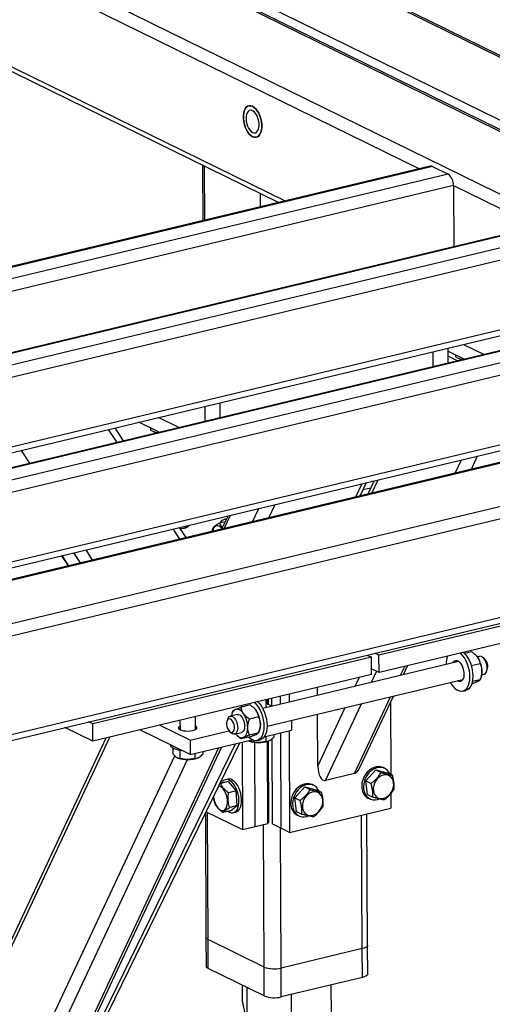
# Model space of a CAD drawing. Header units: millimetres. Extents: x 5 to 589, y 5 to 415.
# Tile 65 of 106: x 454 to 463, y 289 to 308. Entities that reach past the tile are written whole.
import ezdxf

# ---------------------------------------------------------------- set-up
doc = ezdxf.new("R2010")
doc.units = ezdxf.units.MM
doc.layers.add('TRAIT-FORT', color=4, linetype='Continuous', lineweight=25)

msp = doc.modelspace()

# ---------------------------------------------------------------- linework, layer by layer
at = {"layer": 'TRAIT-FORT', "color": 4, "linetype": 'Continuous', "lineweight": 25}
for p, q in [((444.56129, 315.89437), (473.23468, 301.82098)), ((473.25549, 301.84097), (444.60263, 315.90428)), ((442.68027, 315.44344), (472.4574, 300.82832)), ((472.58621, 300.79529), (442.7216, 315.45335)), ((442.96242, 315.51108), (472.73955, 300.89596)), ((441.0814, 315.06015), (469.75479, 300.98676)), ((453.20439, 308.84615), (461.41969, 304.81394)), ((452.5002, 307.28187), (458.80532, 304.18721)), ((452.62052, 307.31072), (458.92565, 304.21606)), ((461.62103, 304.86221), (441.16492, 299.95836)), ((461.66028, 304.85662), (441.20416, 299.95277)), ((457.3905, 304.88163), (457.39511, 303.84915)), ((457.43534, 303.85879), (457.43086, 304.86182)), ((461.66028, 304.85662), (461.95244, 304.71322)), ((461.95244, 304.71322), (441.49633, 299.80937)), ((462.05055, 304.5043), (441.71476, 299.6293)), ((462.05055, 304.5043), (462.05564, 303.36559)), ((462.05055, 304.5043), (463.61094, 303.73844)), ((458.47077, 304.10701), (458.46967, 304.35195)), ((458.7883, 304.18313), (458.78824, 304.1956)), ((463.81229, 303.78671), (443.35617, 298.88285)), ((463.85153, 303.78112), (443.39541, 298.87727)), ((464.1437, 303.63772), (443.68758, 298.73387)), ((464.2418, 303.4288), (443.90601, 298.55379)), ((466.73395, 302.3527), (446.27784, 297.44885)), ((466.7732, 302.34712), (446.31708, 297.44326)), ((464.24756, 302.13985), (445.67227, 297.68688)), ((467.06537, 302.20372), (446.60925, 297.29986)), ((445.81619, 297.61625), (464.19014, 302.02095)), ((467.16347, 301.9948), (446.82768, 297.11979)), ((462.23964, 301.55337), (462.62027, 301.36655)), ((461.66727, 301.41615), (461.66851, 301.13839)), ((461.95392, 301.20681), (461.95268, 301.48457)), ((461.95294, 301.42614), (462.2535, 301.27862)), ((462.1265, 301.24818), (461.95335, 301.33316)), ((462.09034, 301.35871), (462.09051, 301.32063)), ((462.14032, 301.2968), (462.16026, 301.2885)), ((469.75479, 300.98676), (449.01652, 296.01527)), ((469.65861, 300.9787), (449.03421, 296.03451)), ((472.4574, 300.82832), (448.52139, 295.09025)), ((472.69658, 300.65322), (448.47842, 294.84751)), ((467.16923, 300.70585), (448.59394, 296.25288)), ((448.73786, 296.18224), (467.11181, 300.58694)), ((457.72162, 300.19222), (457.72038, 300.46998)), ((457.43497, 300.40156), (457.43621, 300.1238)), ((456.58692, 299.9202), (456.20629, 300.10702)), ((456.95369, 300.00812), (456.57306, 300.19494)), ((455.80348, 299.73239), (455.64747, 299.97305)), ((455.92283, 299.761), (455.76682, 300.00166)), ((456.42376, 300.00028), (456.42393, 299.96221)), ((456.47374, 299.93838), (456.49368, 299.93008)), ((454.18703, 299.34488), (454.03101, 299.58555)), ((462.08167, 299.16232), (462.19719, 299.40878)), ((462.38271, 299.23448), (462.49822, 299.48095)), ((460.23676, 298.72005), (460.35756, 298.96778)), ((460.31606, 298.73906), (460.43686, 298.98679)), ((460.57868, 299.02079), (460.46317, 298.77432)), ((460.53854, 299.00884), (460.53074, 299.00929)), ((460.53538, 298.79163), (460.65089, 299.0381)), ((460.56662, 298.99505), (460.53854, 299.00884)), ((472.70474, 298.82721), (448.48658, 293.0215)), ((460.51484, 298.88458), (460.3701, 298.84988)), ((448.51329, 292.92277), (472.56317, 298.68814)), ((458.62031, 298.33254), (458.74111, 298.58027)), ((458.31642, 298.25969), (458.43721, 298.50742)), ((457.81058, 298.25945), (457.70655, 298.23451)), ((457.86456, 298.37014), (457.74376, 298.12241)), ((457.79251, 298.1341), (457.9133, 298.38183)), ((457.83653, 298.31266), (457.7951, 298.30273)), ((456.96777, 297.93638), (456.84502, 298.12573)), ((457.08712, 297.965), (456.96437, 298.15435)), ((457.03267, 298.13761), (457.07969, 298.14888)), ((455.12662, 297.49502), (455.00388, 297.68436)), ((455.35131, 297.54888), (455.22857, 297.73823)), ((454.77397, 297.62925), (454.89672, 297.4399)), ((454.90632, 297.4422), (454.78357, 297.63155)), ((465.83973, 297.0202), (460.66692, 295.78015)), ((465.84117, 296.69797), (460.66836, 295.45791)), ((462.38989, 295.84304), (462.25743, 295.81128)), ((460.52584, 295.74633), (455.35303, 294.50627)), ((462.14526, 295.66579), (458.50885, 294.79406)), ((460.44898, 295.78405), (460.52584, 295.74633)), ((460.52728, 295.42409), (460.52584, 295.74633)), ((460.66692, 295.78015), (460.59005, 295.81787)), ((460.66836, 295.45791), (460.66692, 295.78015)), ((462.46513, 295.78305), (462.45865, 295.78913)), ((462.53863, 295.7601), (462.49482, 295.74959)), ((462.63251, 295.70904), (462.60346, 295.73632)), ((460.66836, 295.45791), (460.52682, 295.52738)), ((460.52854, 295.27823), (460.62315, 295.4801)), ((461.06933, 295.40787), (461.14651, 295.57254)), ((461.12265, 295.42065), (461.19983, 295.58532)), ((462.54475, 295.62007), (462.38181, 295.58101)), ((462.66556, 295.47727), (462.67908, 295.51476)), ((460.52728, 295.42409), (455.35447, 294.18404)), ((458.58878, 294.46065), (462.22518, 295.33238)), ((460.2275, 295.20606), (460.30467, 295.37073)), ((462.12184, 295.3045), (462.11844, 295.3068)), ((462.18063, 295.31859), (462.17722, 295.32089)), ((462.20595, 295.30684), (462.18063, 295.31859)), ((462.54606, 295.3255), (462.40047, 295.2906)), ((462.55282, 295.34343), (462.56345, 295.3729)), ((462.57475, 295.41618), (462.61856, 295.42669)), ((459.52676, 295.03807), (459.52611, 295.18408)), ((462.22177, 295.11121), (462.28055, 295.1253)), ((462.39252, 295.2539), (462.39113, 295.25357)), ((458.57578, 294.8101), (458.57513, 294.95611)), ((458.5945, 294.87416), (458.59411, 294.96066)), ((458.60878, 294.96418), (458.60922, 294.86694)), ((458.6735, 294.97969), (458.67414, 294.83507)), ((458.83528, 295.01848), (458.83594, 294.87247)), ((458.99707, 295.05726), (458.99772, 294.91125)), ((460.21584, 293.58678), (460.88318, 295.01067)), ((460.30882, 293.68418), (460.9365, 295.02345)), ((457.94853, 294.72561), (457.95559, 294.74523)), ((458.27515, 294.85663), (458.10914, 294.81683)), ((458.35039, 294.79665), (458.34392, 294.80272)), ((458.67605, 294.83414), (458.57545, 294.88351)), ((459.53263, 293.72342), (460.04134, 294.80886)), ((459.67505, 293.45714), (460.34238, 294.88103)), ((460.88079, 294.90458), (460.88677, 293.56605)), ((456.973, 294.57204), (456.97378, 294.39855)), ((457.25949, 294.39983), (457.25841, 294.64046)), ((457.85961, 294.5991), (457.84608, 294.56161)), ((458.03593, 294.68068), (457.90661, 294.64968)), ((457.94884, 294.72731), (457.9382, 294.69784)), ((458.43001, 294.63366), (458.26399, 294.59386)), ((459.04037, 294.5689), (459.04119, 294.38698)), ((459.53263, 293.72342), (459.52833, 294.68588)), ((455.35447, 294.18404), (454.83604, 294.43849)), ((455.35303, 294.50627), (455.27617, 294.544)), ((455.35447, 294.18404), (455.35303, 294.50627)), ((457.16016, 293.93605), (456.22818, 294.39349)), ((457.15897, 294.20458), (456.59495, 294.48141)), ((457.15897, 294.20458), (457.88263, 294.37806)), ((458.43808, 294.35702), (458.44872, 294.38649)), ((458.53666, 294.26603), (459.04119, 294.38698)), ((459.00011, 294.37713), (459.00853, 292.4909)), ((450.4499, 283.12597), (455.66766, 294.25912)), ((455.59545, 294.24181), (450.49666, 283.3625)), ((457.15897, 294.20458), (457.16016, 293.93605)), ((457.16016, 293.93605), (458.30667, 294.2109)), ((457.89266, 294.36733), (457.92171, 294.34005)), ((457.98654, 294.31627), (458.11586, 294.34727)), ((458.03653, 294.28768), (458.04301, 294.2816)), ((458.27778, 294.26749), (458.11177, 294.22769)), ((458.24305, 294.19217), (458.25643, 294.1866)), ((458.43133, 294.33909), (458.26531, 294.2993)), ((458.28469, 294.20563), (458.28479, 294.18258)), ((458.40094, 294.19526), (458.45972, 294.20935)), ((458.56454, 294.27272), (458.56496, 294.17955)), ((458.61498, 294.1882), (458.62617, 294.19298)), ((458.67687, 294.22513), (458.6839, 292.65023)), ((458.71531, 294.30886), (458.71553, 294.26094)), ((458.83832, 294.33835), (458.84622, 292.57057)), ((451.14607, 280.08833), (457.6963, 294.06458)), ((451.23905, 280.18573), (457.74963, 294.07736)), ((451.97156, 281.62585), (458.08182, 294.157)), ((452.22228, 282.28366), (458.00253, 294.13799)), ((456.80363, 294.11104), (456.80365, 294.10791)), ((456.838, 294.05941), (456.83848, 293.95135)), ((456.96742, 294.01449), (456.96808, 293.86693)), ((458.1269, 294.1678), (458.13416, 292.54216)), ((458.36929, 292.59853), (458.3623, 294.16198)), ((458.60441, 292.65489), (458.59759, 294.18157)), ((458.61225, 294.18706), (458.61898, 292.6821)), ((450.46286, 280.22497), (456.8772, 293.91126)), ((450.60527, 279.95868), (457.11221, 293.84255)), ((456.92634, 293.87652), (456.93971, 293.87095)), ((457.24782, 293.95707), (457.24824, 293.8639)), ((457.29827, 293.87255), (457.30946, 293.87733)), ((457.3986, 293.99321), (457.39881, 293.94529)), ((460.6078, 293.65003), (460.42443, 293.44694)), ((460.6078, 293.65003), (460.70511, 293.60227)), ((460.6078, 293.65003), (460.82083, 293.59841)), ((460.77594, 293.67745), (460.74348, 293.69339)), ((457.86372, 293.48045), (457.81669, 293.46918)), ((460.21584, 293.58678), (459.67505, 293.45714)), ((460.82083, 293.59841), (460.91815, 293.55064)), ((457.72814, 293.40096), (457.7068, 293.3879)), ((457.86911, 293.43475), (457.72814, 293.40096)), ((457.86911, 293.43475), (458.01632, 293.26014)), ((459.29108, 293.33438), (459.10771, 293.13129)), ((459.29108, 293.33438), (459.3884, 293.28662)), ((459.29108, 293.33438), (459.50412, 293.28276)), ((459.45923, 293.3618), (459.42676, 293.37774)), ((459.50412, 293.28276), (459.60143, 293.23499)), ((460.42443, 293.44694), (460.52174, 293.39918)), ((460.4541, 293.19223), (460.42443, 293.44694)), ((458.01632, 293.26014), (457.87535, 293.22635)), ((458.03716, 292.98894), (458.01632, 293.26014)), ((459.10771, 293.13129), (459.20503, 293.08353)), ((459.13738, 292.87658), (459.10771, 293.13129)), ((460.4541, 293.19223), (460.55141, 293.14447)), ((460.46653, 293.12912), (460.49899, 293.11318)), ((460.88835, 293.21249), (460.88955, 292.94183)), ((458.03716, 292.98894), (457.89619, 292.95514)), ((457.9108, 292.89235), (458.03716, 292.98894)), ((459.00853, 292.4909), (460.88955, 292.94183)), ((457.44425, 292.84944), (457.45454, 290.54483)), ((457.45658, 292.87473), (458.13416, 292.54216)), ((457.49501, 290.50076), (457.48446, 292.86104)), ((457.9108, 292.89235), (457.76983, 292.85856)), ((457.96322, 292.85792), (458.01025, 292.8692)), ((459.13738, 292.87658), (459.2347, 292.82882)), ((459.14981, 292.81347), (459.18227, 292.79753)), ((460.35659, 290.33299), (460.34552, 292.81141)), ((460.45531, 290.39775), (460.44442, 292.83512)), ((458.13416, 292.54216), (458.36929, 292.59853)), ((458.36929, 292.59853), (458.60441, 292.65489)), ((458.53382, 289.99089), (458.52201, 292.63514)), ((458.61898, 292.6821), (458.60441, 292.65489)), ((458.84622, 292.57057), (458.6839, 292.65023)), ((458.85178, 289.97225), (458.84016, 292.57354)), ((459.00853, 292.4909), (458.84622, 292.57057)), ((457.45454, 290.54483), (457.45694, 290.00777)), ((458.53382, 289.99089), (457.49501, 290.50076)), ((457.49741, 289.9637), (457.49501, 290.50076)), ((460.45771, 289.86068), (460.45531, 290.39775)), ((460.35659, 290.33299), (458.85178, 289.97225)), ((460.35899, 289.79593), (460.35659, 290.33299)), ((458.53622, 289.45383), (458.53382, 289.99089)), ((458.53622, 289.45383), (457.49741, 289.9637)), ((458.85418, 289.43519), (458.85178, 289.97225)), ((458.13616, 289.35246), (458.13483, 289.65084)), ((460.35899, 289.79593), (458.85418, 289.43519)), ((459.78482, 289.10011), (459.78232, 289.65769)), ((458.22015, 289.04425), (458.21762, 289.6102)), ((459.04448, 288.91807), (459.04197, 289.4802))]:
    msp.add_line(p, q, dxfattribs=at)
at = {"layer": 'TRAIT-FORT', "color": 4, "linetype": 'Continuous', "lineweight": 25, "flags": 128}
for points in [[(458.32145, 305.41021), (458.35274, 305.39964), (458.38293, 305.39903), (458.41098, 305.40841), (458.43594, 305.42745), (458.45695, 305.4555), (458.47331, 305.49161), (458.48446, 305.53455), (458.49001, 305.58286), (458.48978, 305.63489), (458.48377, 305.68887), (458.47219, 305.74297), (458.45544, 305.79533), (458.43408, 305.84418), (458.40884, 305.88786), (458.38058, 305.92487), (458.35027, 305.95396), (458.31893, 305.97413), (458.28763, 305.9847), (458.25745, 305.98531), (458.2294, 305.97593), (458.20444, 305.95689), (458.18342, 305.92884), (458.16706, 305.89273), (458.15592, 305.84979), (458.15037, 305.80148), (458.1506, 305.74945), (458.15661, 305.69547), (458.16819, 305.64137), (458.18494, 305.58901), (458.2063, 305.54016), (458.23154, 305.49648), (458.2598, 305.45947), (458.29011, 305.43038), (458.32145, 305.41021)], [(458.32145, 305.41021), (458.29011, 305.43038), (458.2598, 305.45947), (458.23154, 305.49648), (458.2063, 305.54016), (458.18494, 305.58901), (458.16819, 305.64137), (458.15661, 305.69547), (458.1506, 305.74945), (458.15037, 305.80148), (458.15592, 305.84979), (458.16706, 305.89273), (458.18342, 305.92884), (458.20444, 305.95689), (458.2294, 305.97593), (458.25745, 305.98531), (458.28763, 305.9847), (458.31893, 305.97413), (458.35027, 305.95396), (458.38058, 305.92487), (458.40884, 305.88786), (458.43408, 305.84418), (458.45544, 305.79533), (458.47219, 305.74297), (458.48377, 305.68887), (458.48978, 305.63489), (458.49001, 305.58286), (458.48446, 305.53455), (458.47331, 305.49161), (458.45695, 305.4555), (458.43594, 305.42745), (458.41098, 305.40841), (458.38293, 305.39903), (458.35274, 305.39964), (458.32145, 305.41021)], [(458.32109, 305.49077), (458.34724, 305.48264), (458.37212, 305.4843), (458.39458, 305.49568), (458.41355, 305.51625), (458.42816, 305.54504), (458.43773, 305.58072), (458.44179, 305.6216), (458.44017, 305.66579), (458.43294, 305.71121), (458.42044, 305.75574), (458.40325, 305.79729), (458.38218, 305.83394), (458.35821, 305.86395), (458.33246, 305.88593), (458.30613, 305.89885), (458.28046, 305.9021), (458.25666, 305.89554), (458.23582, 305.87947), (458.21892, 305.85465), (458.20676, 305.82222), (458.19991, 305.78372), (458.19868, 305.74093), (458.20313, 305.69586), (458.21305, 305.65062), (458.22799, 305.60733), (458.24723, 305.568), (458.26989, 305.53447), (458.2949, 305.50833), (458.32109, 305.49077)], [(457.75052, 298.13627), (457.72762, 298.1584), (457.7003, 298.17567), (457.67314, 298.18342), (457.64731, 298.1813), (457.62395, 298.16941), (457.60408, 298.14826), (457.58857, 298.11878), (457.57818, 298.08272)], [(462.03852, 295.64021), (462.0496, 295.65707), (462.06911, 295.67422), (462.09176, 295.68195), (462.11642, 295.67987), (462.14186, 295.66809), (462.16679, 295.64719), (462.18997, 295.61822), (462.21024, 295.58263), (462.22658, 295.54222), (462.23817, 295.499), (462.24442, 295.45514), (462.24503, 295.41285), (462.23997, 295.37424), (462.22948, 295.34124), (462.2141, 295.31552), (462.1946, 295.29837), (462.17194, 295.29064), (462.14728, 295.29272), (462.12184, 295.3045)], [(462.0973, 295.6543), (462.10838, 295.67116), (462.11653, 295.67984)], [(462.17512, 295.81912), (462.18681, 295.8088), (462.22098, 295.7719), (462.25271, 295.72722), (462.28115, 295.67596), (462.30551, 295.61953), (462.32514, 295.55947), (462.3395, 295.49741), (462.34819, 295.43505), (462.35098, 295.37408), (462.34779, 295.31618), (462.33871, 295.26291), (462.32399, 295.21574), (462.30403, 295.17595), (462.27937, 295.14462), (462.25069, 295.12262), (462.21877, 295.11053), (462.18447, 295.1087), (462.14874, 295.11716), (462.11255, 295.1357)], [(462.2339, 295.83321), (462.24559, 295.82289), (462.27976, 295.786), (462.31149, 295.74131), (462.33993, 295.69006), (462.3643, 295.63363), (462.38392, 295.57356), (462.39828, 295.5115), (462.40697, 295.44914), (462.40976, 295.38817), (462.40657, 295.33027), (462.3975, 295.277), (462.38278, 295.22983), (462.36281, 295.19004), (462.33816, 295.15872), (462.30947, 295.13671), (462.28055, 295.1253)], [(462.46513, 295.78305), (462.48372, 295.76348), (462.50187, 295.73984)], [(462.61856, 295.42669), (462.62614, 295.42917), (462.64578, 295.44322), (462.66121, 295.4667), (462.67144, 295.49814), (462.67583, 295.53557), (462.67412, 295.57663), (462.66641, 295.61874), (462.65317, 295.65926), (462.63525, 295.69564), (462.61378, 295.7256), (462.59008, 295.74725), (462.56567, 295.75923), (462.54207, 295.76079), (462.53863, 295.7601)], [(458.15201, 294.69706), (458.13385, 294.7207), (458.11471, 294.7408), (458.09489, 294.75702), (458.07476, 294.76908), (458.05464, 294.77678), (458.03489, 294.77998), (458.01583, 294.77863), (457.99781, 294.77275)], [(458.11053, 294.81717), (458.11888, 294.8409), (458.12156, 294.84738)], [(458.35429, 294.90317), (458.36599, 294.89285), (458.40015, 294.85595), (458.43188, 294.81127), (458.46032, 294.76001), (458.48469, 294.70358), (458.50431, 294.64352), (458.51867, 294.58146), (458.52736, 294.5191), (458.53015, 294.45813), (458.52696, 294.40023), (458.51789, 294.34696), (458.50317, 294.29979), (458.48321, 294.26), (458.45855, 294.22867), (458.42987, 294.20667), (458.39794, 294.19458), (458.36365, 294.19275), (458.32792, 294.20121), (458.29173, 294.21975)], [(458.35039, 294.79665), (458.36898, 294.77707), (458.38714, 294.75343)], [(458.41307, 294.91726), (458.42477, 294.90694), (458.45893, 294.87005), (458.49067, 294.82536), (458.5191, 294.77411), (458.54347, 294.71768), (458.5631, 294.65761), (458.57745, 294.59555), (458.58614, 294.53319), (458.58893, 294.47222), (458.58575, 294.41432), (458.57667, 294.36105), (458.56195, 294.31388), (458.54199, 294.27409), (458.51733, 294.24277), (458.48865, 294.22076), (458.45972, 294.20935)], [(457.91185, 294.35368), (457.9324, 294.34848), (457.95125, 294.35348), (457.96686, 294.3683), (457.97797, 294.39171), (457.98368, 294.42184), (457.98353, 294.45624), (457.97752, 294.49211), (457.96615, 294.52656), (457.95034, 294.5568), (457.93137, 294.58037), (457.91077, 294.59536), (457.89021, 294.60057), (457.87136, 294.59556), (457.85575, 294.58075), (457.84464, 294.55733), (457.83893, 294.52721), (457.83909, 294.49281), (457.84509, 294.45694), (457.85646, 294.42248), (457.87227, 294.39225), (457.89125, 294.36868), (457.91185, 294.35368)], [(457.85961, 294.5991), (457.87108, 294.62251), (457.88875, 294.64142), (457.91006, 294.65038), (457.93366, 294.64882), (457.95807, 294.63683), (457.98176, 294.61519), (458.00324, 294.58523), (458.02116, 294.54885), (458.03439, 294.50833), (458.0421, 294.46622), (458.04382, 294.42516), (458.03942, 294.38773), (458.02919, 294.35629), (458.01377, 294.33281), (457.99412, 294.31876), (457.97149, 294.31503), (457.9473, 294.32186), (457.9473, 294.32186)], [(458.03593, 294.68068), (458.05694, 294.6812), (458.08129, 294.67178), (458.10531, 294.65244), (458.12747, 294.6244), (458.1464, 294.58943), (458.16089, 294.54971), (458.17005, 294.50775), (458.17329, 294.46618)], [(456.97349, 294.46328), (456.95867, 294.45379), (456.94698, 294.43962), (456.94594, 294.42495), (456.95562, 294.41069), (456.97541, 294.39774)], [(456.97541, 294.39774), (457.00406, 294.38691), (457.03978, 294.37889), (457.08032, 294.37418), (457.12312, 294.37307), (457.16552, 294.37564), (457.20483, 294.38173), (457.23859, 294.39094), (457.26468, 294.4027), (457.28145, 294.41628), (457.28787, 294.43082), (457.28351, 294.4454), (457.26866, 294.45912), (457.2592, 294.46456)], [(458.17329, 294.46618), (458.1704, 294.42761), (458.16159, 294.39447), (458.14738, 294.36884), (458.12869, 294.35233), (458.11586, 294.34727)], [(458.15398, 294.25521), (458.17067, 294.26552), (458.18574, 294.28008), (458.19892, 294.29864), (458.21001, 294.32088), (458.21879, 294.34643), (458.22514, 294.37485), (458.22892, 294.40565), (458.2301, 294.4383)], [(457.9473, 294.32186), (457.92305, 294.33881), (457.92171, 294.34005)], [(458.00683, 294.32114), (458.01794, 294.30726), (458.03709, 294.28716), (458.0569, 294.27094), (458.07704, 294.25888), (458.09715, 294.25118), (458.11691, 294.24798), (458.13596, 294.24933), (458.15398, 294.25521)], [(458.29173, 294.21975), (458.25606, 294.24784), (458.24423, 294.25945)], [(456.94741, 294.01848), (456.90301, 294.03015), (456.86552, 294.04437), (456.83614, 294.06067), (456.81582, 294.07854), (456.80521, 294.0974), (456.80365, 294.10791)], [(457.0145, 294.00755), (456.99729, 294.00972), (456.94741, 294.01848)], [(460.74348, 293.69339), (460.7135, 293.70505), (460.66983, 293.71267), (460.62408, 293.7106), (460.57772, 293.69892), (460.53223, 293.67798), (460.48908, 293.64847), (460.44966, 293.61134), (460.41523, 293.56778), (460.3869, 293.51919), (460.36558, 293.46712)], [(460.87288, 293.57286), (460.85103, 293.61208), (460.82154, 293.64609), (460.78614, 293.67205), (460.74596, 293.68912), (460.7023, 293.69674), (460.65654, 293.69467), (460.61018, 293.68298), (460.56469, 293.66205), (460.52155, 293.63254), (460.48213, 293.59541), (460.4477, 293.55185), (460.41937, 293.50325), (460.39805, 293.45119)], [(457.86801, 292.88209), (457.89321, 292.86724), (457.92503, 292.85692), (457.95573, 292.85646), (457.98431, 292.86587), (458.00986, 292.88485), (458.03156, 292.91279), (458.0487, 292.94879), (458.06075, 292.99168), (458.0673, 293.04011), (458.06815, 293.0925), (458.06328, 293.14717), (458.05283, 293.20237), (458.03715, 293.25633), (458.01674, 293.3073), (457.99226, 293.35365), (457.96448, 293.39389), (457.93431, 293.42672), (457.90272, 293.4511), (457.87071, 293.46624), (457.83933, 293.47165), (457.80957, 293.46715), (457.78239, 293.4529), (457.75867, 293.42935), (457.74279, 293.40447)], [(458.01025, 292.8692), (458.03134, 292.87715), (458.05689, 292.89613), (458.07858, 292.92406), (458.09573, 292.96006), (458.10777, 293.00296), (458.11432, 293.05138), (458.11518, 293.10377), (458.1103, 293.15845), (458.09986, 293.21365), (458.08418, 293.2676), (458.06377, 293.31857), (458.03928, 293.36492), (458.01151, 293.40516), (457.98134, 293.438), (457.94975, 293.46238), (457.91774, 293.47751), (457.88635, 293.48292), (457.86372, 293.48045)], [(460.36558, 293.46712), (460.35196, 293.41327), (460.34647, 293.35934), (460.34928, 293.30709), (460.36032, 293.25818), (460.37922, 293.21419), (460.40538, 293.17654), (460.43795, 293.14643), (460.46653, 293.12912)], [(460.56279, 293.26761), (460.57198, 293.22561), (460.589, 293.18859), (460.6131, 293.15817), (460.64323, 293.13568), (460.67808, 293.1221), (460.71611, 293.11802), (460.75568, 293.12362), (460.79504, 293.13866), (460.83249, 293.16248), (460.86637, 293.19404), (460.89522, 293.23196), (460.91776, 293.27458), (460.93303, 293.32004), (460.94034, 293.36635), (460.93938, 293.4115), (460.93019, 293.45349), (460.91317, 293.49051), (460.88907, 293.52093), (460.85894, 293.54342), (460.82409, 293.55701), (460.78606, 293.56108), (460.74649, 293.55548), (460.70713, 293.54044), (460.66969, 293.51662), (460.6358, 293.48506), (460.60695, 293.44714), (460.58441, 293.40452), (460.56914, 293.35906), (460.56183, 293.31275), (460.56279, 293.26761)], [(457.59542, 293.16115), (457.60183, 293.11395), (457.61363, 293.0672), (457.63032, 293.02293), (457.65116, 292.98308), (457.67524, 292.94939), (457.70152, 292.92334), (457.72884, 292.90607), (457.756, 292.89832), (457.78183, 292.90044), (457.80519, 292.91233), (457.82506, 292.93348), (457.84057, 292.96296), (457.85105, 292.99949), (457.85604, 293.04145), (457.85531, 293.08703), (457.84891, 293.13423), (457.8371, 293.18099), (457.82042, 293.22526), (457.79957, 293.26511), (457.77549, 293.29879), (457.74921, 293.32484), (457.7219, 293.34212), (457.69473, 293.34987), (457.68845, 293.35026)], [(459.42676, 293.37774), (459.39678, 293.3894), (459.35312, 293.39702), (459.30737, 293.39495), (459.261, 293.38327), (459.21552, 293.36233), (459.17237, 293.33282), (459.13295, 293.29569), (459.09852, 293.25213), (459.07019, 293.20354), (459.04887, 293.15147)], [(459.55616, 293.25721), (459.53431, 293.29643), (459.50483, 293.33044), (459.46943, 293.3564), (459.42925, 293.37347), (459.38558, 293.38109), (459.33983, 293.37902), (459.29347, 293.36733), (459.24798, 293.3464), (459.20483, 293.31689), (459.16541, 293.27976), (459.13098, 293.2362), (459.10265, 293.1876), (459.08133, 293.13554)], [(460.39805, 293.45119), (460.38442, 293.39733), (460.37893, 293.34341), (460.38175, 293.29115), (460.39278, 293.24225), (460.41169, 293.19826), (460.43784, 293.16061), (460.47042, 293.1305), (460.50836, 293.1089), (460.55045, 293.09651), (460.59534, 293.09372), (460.64158, 293.10062), (460.67143, 293.11013)], [(459.04887, 293.15147), (459.03524, 293.09761), (459.02975, 293.04369), (459.03257, 292.99144), (459.04361, 292.94253), (459.06251, 292.89854), (459.08866, 292.86089), (459.12124, 292.83078), (459.14981, 292.81347)], [(459.08133, 293.13554), (459.06771, 293.08168), (459.06221, 293.02776), (459.06503, 292.9755), (459.07607, 292.9266), (459.09497, 292.88261), (459.12113, 292.84496), (459.1537, 292.81485), (459.19164, 292.79325), (459.23374, 292.78085), (459.27863, 292.77807), (459.32487, 292.78497), (459.35472, 292.79448)], [(459.24608, 292.95195), (459.25527, 292.90996), (459.27228, 292.87294), (459.29639, 292.84252), (459.32652, 292.82003), (459.36136, 292.80645), (459.3994, 292.80237), (459.43896, 292.80797), (459.47833, 292.82301), (459.51577, 292.84683), (459.54966, 292.87839), (459.5785, 292.91631), (459.60105, 292.95893), (459.61631, 293.00439), (459.62362, 293.0507), (459.62266, 293.09585), (459.61347, 293.13784), (459.59646, 293.17486), (459.57236, 293.20528), (459.54222, 293.22777), (459.50738, 293.24136), (459.46934, 293.24543), (459.42978, 293.23983), (459.39041, 293.22479), (459.35297, 293.20097), (459.31909, 293.16941), (459.29024, 293.13149), (459.26769, 293.08887), (459.25243, 293.04341), (459.24512, 292.9971), (459.24608, 292.95195)], [(457.49501, 290.50076), (457.47329, 290.51406), (457.45963, 290.52858), (457.45457, 290.54376), (457.45454, 290.54483)], [(457.49501, 290.50076), (457.47329, 290.51406), (457.45963, 290.52858), (457.45457, 290.54376), (457.45454, 290.54483)], [(460.45531, 290.39775), (460.45157, 290.38354), (460.43921, 290.36878), (460.41869, 290.3551), (460.3908, 290.34301), (460.35659, 290.33299)], [(460.45531, 290.39775), (460.45157, 290.38354), (460.43921, 290.36878), (460.41869, 290.3551), (460.3908, 290.34301), (460.35659, 290.33299)], [(457.49741, 289.9637), (457.47569, 289.977), (457.46203, 289.99152), (457.45697, 290.0067), (457.45694, 290.00777)], [(460.45771, 289.86068), (460.45397, 289.84648), (460.44161, 289.83172), (460.42109, 289.81804), (460.3932, 289.80595), (460.35899, 289.79593)]]:
    msp.add_lwpolyline(points, dxfattribs=at)
at = {"layer": 'TRAIT-FORT', "color": 4, "linetype": 'Continuous', "lineweight": 25}
for centre, radius, start, end in [((461.63326, 304.80748), 0.05608, 61.202059, 102.592934), ((461.80603, 304.51697), 0.24485, 357.034558, 53.27519), ((462.28439, 301.6011), 0.33635, 248.342101, 259.117071), ((456.61781, 300.24268), 0.33635, 248.342101, 259.117071), ((457.82061, 298.19699), 0.10755, 83.782533, 157.573262), ((457.00933, 298.23719), 0.10141, 248.225065, 329.767197), ((457.05058, 298.2543), 0.10936, 285.437462, 328.65021), ((462.32043, 295.61107), 0.40756, 158.063062, 180.138058), ((462.10489, 295.47888), 0.47507, 0.264316, 33.319327), ((462.48582, 295.57115), 0.20132, 343.732154, 43.229571), ((462.26543, 295.47372), 0.31462, 341.308687, 1.338303), ((462.34056, 295.45072), 0.38888, 206.586585, 234.10359), ((458.08047, 294.6428), 0.15401, 122.459741, 175.624068), ((457.99015, 294.49247), 0.47507, 0.264316, 33.319327), ((457.75503, 294.4361), 0.47507, 0.264316, 33.319327), ((458.15069, 294.48731), 0.31462, 341.308687, 1.338303), ((458.43348, 294.68489), 0.52881, 250.438421, 290.073456), ((457.11677, 294.36924), 0.52881, 250.438421, 290.073456), ((458.72315, 290.49921), 0.54244, 249.57226, 283.717287), ((458.72555, 289.96215), 0.54244, 249.57226, 283.717287)]:
    msp.add_arc(centre, radius, start, end, dxfattribs=at)
for centre, start_param, end_param in [((459.67371, 293.75724), 1.71129298, 3.28208931), ((460.2145, 293.88688), 3.28208931, 4.00483582)]:
    msp.add_ellipse(centre, major_axis=(0.01843, 0.30188), ratio=0.46333993, start_param=start_param, end_param=end_param, dxfattribs=at)
for points, knots in [([(462.09051, 301.32063), (462.11105, 301.31055), (462.15258, 301.29018), (462.19908, 301.2749), (462.22384, 301.2726), (462.22712, 301.2723)], [0, 0, 0, 0, 0.45931985, 0.92859991, 1, 1, 1, 1]), ([(456.42393, 299.96221), (456.44447, 299.95213), (456.486, 299.93175), (456.5325, 299.91648), (456.55727, 299.91418), (456.56054, 299.91387)], [0, 0, 0, 0, 0.45931985, 0.92859991, 1, 1, 1, 1]), ([(457.70655, 298.23451), (457.69043, 298.22489), (457.65783, 298.20544), (457.62117, 298.17942), (457.59536, 298.15675), (457.58528, 298.14424), (457.58019, 298.13792)], [0, 0, 0, 0, 0.26460494, 0.53494775, 0.76534312, 1, 1, 1, 1]), ([(457.70655, 298.23451), (457.71389, 298.21806), (457.7266, 298.18955), (457.74828, 298.16211), (457.75746, 298.1505)], [0, 0, 0, 0, 0.5768631, 1, 1, 1, 1]), ([(457.57431, 298.08179), (457.57474, 298.09084), (457.57562, 298.10956), (457.57863, 298.12826), (457.58019, 298.13792)], [0, 0, 0, 0, 0.48326004, 1, 1, 1, 1]), ([(462.38989, 295.84304), (462.39931, 295.83649), (462.4182, 295.82336), (462.44498, 295.80194), (462.46996, 295.77882), (462.48885, 295.75781), (462.49851, 295.74448), (462.50187, 295.73984)], [0, 0, 0, 0, 0.21551689, 0.43222603, 0.65445729, 0.87968778, 1, 1, 1, 1]), ([(462.50187, 295.73984), (462.50811, 295.73003), (462.52072, 295.7102), (462.53283, 295.67983), (462.54098, 295.64963), (462.54349, 295.62995), (462.54475, 295.62007)], [0, 0, 0, 0, 0.24957627, 0.50436073, 0.75104521, 1, 1, 1, 1]), ([(462.54475, 295.62007), (462.54937, 295.61019), (462.56085, 295.58565), (462.5745, 295.54238), (462.57966, 295.50456), (462.57993, 295.48354), (462.57996, 295.48107)], [0, 0, 0, 0, 0.23703923, 0.58901919, 0.95163056, 1, 1, 1, 1]), ([(462.57996, 295.48107), (462.57981, 295.4731), (462.5795, 295.45711), (462.57659, 295.43251), (462.57197, 295.40759), (462.56532, 295.38126), (462.55678, 295.35379), (462.54964, 295.33495), (462.54606, 295.3255)], [0, 0, 0, 0, 0.15439072, 0.31007787, 0.46935595, 0.62963384, 0.81441215, 1, 1, 1, 1]), ([(462.39252, 295.2539), (462.4019, 295.25733), (462.4207, 295.2642), (462.44734, 295.27431), (462.47217, 295.28415), (462.49094, 295.29207), (462.50051, 295.29646), (462.50385, 295.29798)], [0, 0, 0, 0, 0.21551689, 0.43222603, 0.65445729, 0.87968778, 1, 1, 1, 1]), ([(462.50385, 295.29798), (462.51003, 295.30098), (462.52252, 295.30703), (462.53446, 295.31434), (462.54245, 295.32056), (462.54485, 295.32385), (462.54606, 295.3255)], [0, 0, 0, 0, 0.24957627, 0.50436073, 0.75104521, 1, 1, 1, 1]), ([(457.95559, 294.74523), (457.95662, 294.74665), (457.95866, 294.74951), (457.9649, 294.75473), (457.97443, 294.76091), (457.98582, 294.76705), (457.99471, 294.77128), (457.99781, 294.77275)], [0, 0, 0, 0, 0.215516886, 0.432226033, 0.654457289, 0.879687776, 1, 1, 1, 1]), ([(457.99781, 294.77275), (458.00498, 294.77598), (458.01946, 294.78251), (458.0468, 294.79351), (458.07678, 294.805), (458.09832, 294.81288), (458.10914, 294.81683)], [0, 0, 0, 0, 0.24957627, 0.50436073, 0.75104521, 1, 1, 1, 1]), ([(458.15201, 294.69706), (458.14577, 294.70688), (458.13316, 294.72671), (458.12105, 294.75707), (458.1129, 294.78728), (458.11039, 294.80695), (458.10914, 294.81683)], [0, 0, 0, 0, 0.24957627, 0.50436073, 0.75104521, 1, 1, 1, 1]), ([(458.27515, 294.85663), (458.28457, 294.85008), (458.30346, 294.83695), (458.33024, 294.81553), (458.35522, 294.79241), (458.37412, 294.7714), (458.38377, 294.75807), (458.38714, 294.75343)], [0, 0, 0, 0, 0.21551689, 0.43222603, 0.65445729, 0.87968778, 1, 1, 1, 1]), ([(458.38714, 294.75343), (458.39338, 294.74362), (458.40599, 294.72379), (458.41809, 294.69343), (458.42624, 294.66322), (458.42875, 294.64354), (458.43001, 294.63366)], [0, 0, 0, 0, 0.24957627, 0.50436073, 0.75104521, 1, 1, 1, 1]), ([(458.26399, 294.59386), (458.25457, 294.60041), (458.23568, 294.61354), (458.2089, 294.63497), (458.18392, 294.65808), (458.16503, 294.67909), (458.15537, 294.69242), (458.15201, 294.69706)], [0, 0, 0, 0, 0.21551689, 0.43222603, 0.65445729, 0.87968778, 1, 1, 1, 1]), ([(458.2301, 294.4383), (458.2301, 294.44078), (458.23018, 294.46128), (458.23486, 294.50146), (458.24801, 294.55121), (458.25947, 294.5818), (458.26399, 294.59386)], [0, 0, 0, 0, 0.04836864, 0.39932986, 0.76296469, 1, 1, 1, 1]), ([(458.43001, 294.63366), (458.43463, 294.62379), (458.44611, 294.59924), (458.45977, 294.55597), (458.46493, 294.51815), (458.46519, 294.49714), (458.46522, 294.49466)], [0, 0, 0, 0, 0.23703923, 0.58901919, 0.95163056, 1, 1, 1, 1]), ([(458.26531, 294.2993), (458.26167, 294.30697), (458.25437, 294.32236), (458.2457, 294.34544), (458.23891, 294.36813), (458.23407, 294.39047), (458.23081, 294.41385), (458.23033, 294.43012), (458.2301, 294.4383)], [0, 0, 0, 0, 0.18482945, 0.3703669, 0.5252225, 0.68091173, 0.83977606, 1, 1, 1, 1]), ([(458.46522, 294.49466), (458.46507, 294.4867), (458.46477, 294.4707), (458.46185, 294.4461), (458.45724, 294.42118), (458.45058, 294.39485), (458.44204, 294.36739), (458.4349, 294.34854), (458.43133, 294.33909)], [0, 0, 0, 0, 0.15439072, 0.31007787, 0.46935595, 0.62963384, 0.81441215, 1, 1, 1, 1]), ([(458.04326, 294.28186), (458.04544, 294.27966), (458.05639, 294.26863), (458.07945, 294.25045), (458.10096, 294.2353), (458.11177, 294.22769)], [0, 0, 0, 0, 0.110118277, 0.55302106, 1, 1, 1, 1]), ([(458.15398, 294.25521), (458.1478, 294.25222), (458.1353, 294.24616), (458.12337, 294.23885), (458.11538, 294.23263), (458.11298, 294.22935), (458.11177, 294.22769)], [0, 0, 0, 0, 0.24957627, 0.50436073, 0.75104521, 1, 1, 1, 1]), ([(458.26531, 294.2993), (458.25593, 294.29587), (458.23713, 294.289), (458.21049, 294.27889), (458.18566, 294.26904), (458.16689, 294.26113), (458.15732, 294.25674), (458.15398, 294.25521)], [0, 0, 0, 0, 0.21551689, 0.43222603, 0.65445729, 0.87968778, 1, 1, 1, 1]), ([(458.24272, 294.19292), (458.25244, 294.18931), (458.26666, 294.18403), (458.28044, 294.18293), (458.28479, 294.18258)], [0, 0, 0, 0, 0.683984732, 1, 1, 1, 1]), ([(458.27778, 294.26749), (458.28716, 294.27092), (458.30596, 294.27779), (458.3326, 294.2879), (458.35743, 294.29775), (458.3762, 294.30566), (458.38578, 294.31005), (458.38911, 294.31158)], [0, 0, 0, 0, 0.21551689, 0.43222603, 0.65445729, 0.87968778, 1, 1, 1, 1]), ([(458.38911, 294.31158), (458.39529, 294.31457), (458.40779, 294.32062), (458.41972, 294.32794), (458.42771, 294.33415), (458.43012, 294.33744), (458.43133, 294.33909)], [0, 0, 0, 0, 0.24957627, 0.50436073, 0.75104521, 1, 1, 1, 1]), ([(458.56496, 294.17955), (458.57805, 294.18072), (458.60452, 294.1831), (458.64369, 294.19991), (458.68108, 294.22653), (458.70397, 294.2494), (458.71553, 294.26094)], [0, 0, 0, 0, 0.26460494, 0.53494775, 0.76534313, 1, 1, 1, 1]), ([(458.56496, 294.17955), (458.54067, 294.17392), (458.49156, 294.16255), (458.41874, 294.15898), (458.34909, 294.16613), (458.30635, 294.17706), (458.28479, 294.18258)], [0, 0, 0, 0, 0.26460494, 0.53494775, 0.76534312, 1, 1, 1, 1]), ([(456.83848, 293.95135), (456.85501, 293.93246), (456.88234, 293.9012), (456.92188, 293.87669), (456.94845, 293.86872), (456.96372, 293.86732), (456.96808, 293.86693)], [0, 0, 0, 0, 0.38554949, 0.63764185, 0.89654625, 1, 1, 1, 1]), ([(457.24824, 293.8639), (457.22395, 293.85827), (457.17484, 293.8469), (457.10203, 293.84333), (457.03237, 293.85048), (456.98964, 293.86141), (456.96808, 293.86693)], [0, 0, 0, 0, 0.26460494, 0.53494775, 0.76534312, 1, 1, 1, 1]), ([(457.24824, 293.8639), (457.26133, 293.86507), (457.28781, 293.86745), (457.32697, 293.88426), (457.36436, 293.91088), (457.38726, 293.93375), (457.39881, 293.94529)], [0, 0, 0, 0, 0.26460494, 0.53494775, 0.76534313, 1, 1, 1, 1]), ([(460.70511, 293.60227), (460.69276, 293.58289), (460.66778, 293.54373), (460.62274, 293.48963), (460.5733, 293.44106), (460.53903, 293.41322), (460.52174, 293.39918)], [0, 0, 0, 0, 0.26460494, 0.53494775, 0.76534312, 1, 1, 1, 1]), ([(460.70511, 293.60227), (460.72716, 293.59604), (460.77174, 293.58345), (460.82976, 293.56874), (460.87884, 293.5578), (460.90497, 293.55304), (460.91815, 293.55064)], [0, 0, 0, 0, 0.26460494, 0.53494775, 0.76534313, 1, 1, 1, 1]), ([(460.94782, 293.29593), (460.94897, 293.32592), (460.95088, 293.37551), (460.94107, 293.45362), (460.92932, 293.5087), (460.92063, 293.54133), (460.91815, 293.55064)], [0, 0, 0, 0, 0.38554949, 0.63764185, 0.89654625, 1, 1, 1, 1]), ([(457.72814, 293.40096), (457.73577, 293.38457), (457.75117, 293.35143), (457.78563, 293.30512), (457.82781, 293.26307), (457.85941, 293.23866), (457.87535, 293.22635)], [0, 0, 0, 0, 0.26460494, 0.53494775, 0.76534313, 1, 1, 1, 1]), ([(459.3884, 293.28662), (459.37604, 293.26724), (459.35106, 293.22807), (459.30602, 293.17398), (459.25659, 293.12541), (459.22232, 293.09757), (459.20503, 293.08353)], [0, 0, 0, 0, 0.26460494, 0.53494775, 0.76534312, 1, 1, 1, 1]), ([(459.3884, 293.28662), (459.41045, 293.28039), (459.45502, 293.2678), (459.51304, 293.25308), (459.56212, 293.24215), (459.58825, 293.23739), (459.60143, 293.23499)], [0, 0, 0, 0, 0.26460494, 0.53494775, 0.76534313, 1, 1, 1, 1]), ([(460.55141, 293.14447), (460.55257, 293.17445), (460.55448, 293.22405), (460.54467, 293.30216), (460.53291, 293.35724), (460.52422, 293.38986), (460.52174, 293.39918)], [0, 0, 0, 0, 0.38554949, 0.63764185, 0.89654625, 1, 1, 1, 1]), ([(460.76445, 293.09284), (460.78392, 293.10872), (460.82329, 293.14083), (460.8736, 293.19233), (460.91531, 293.2447), (460.93691, 293.27875), (460.94782, 293.29593)], [0, 0, 0, 0, 0.26460494, 0.53494775, 0.76534313, 1, 1, 1, 1]), ([(457.62262, 293.03317), (457.61204, 293.06574), (457.59875, 293.10664), (457.59638, 293.15134), (457.59589, 293.16044)], [0, 0, 0, 0, 0.79651036, 1, 1, 1, 1]), ([(457.89619, 292.95514), (457.8864, 292.98794), (457.8702, 293.04217), (457.86494, 293.12521), (457.86886, 293.18286), (457.87391, 293.21669), (457.87535, 293.22635)], [0, 0, 0, 0, 0.38554949, 0.63764185, 0.89654625, 1, 1, 1, 1]), ([(459.6311, 292.98028), (459.63226, 293.01027), (459.63417, 293.05986), (459.62436, 293.13797), (459.6126, 293.19305), (459.60391, 293.22568), (459.60143, 293.23499)], [0, 0, 0, 0, 0.38554949, 0.63764185, 0.89654625, 1, 1, 1, 1]), ([(460.76445, 293.09284), (460.74952, 293.09558), (460.71933, 293.1011), (460.66658, 293.11323), (460.60977, 293.12796), (460.57098, 293.13893), (460.55141, 293.14447)], [0, 0, 0, 0, 0.26460494, 0.53494775, 0.76534313, 1, 1, 1, 1]), ([(457.76983, 292.85856), (457.7519, 292.87247), (457.71564, 292.90061), (457.67356, 292.9451), (457.64257, 292.98983), (457.62931, 293.01863), (457.62262, 293.03317)], [0, 0, 0, 0, 0.26460494, 0.53494775, 0.76534313, 1, 1, 1, 1]), ([(457.76983, 292.85856), (457.77564, 292.8657), (457.78739, 292.88015), (457.81643, 292.90435), (457.85343, 292.9297), (457.88185, 292.94661), (457.89619, 292.95514)], [0, 0, 0, 0, 0.26460494, 0.53494775, 0.76534313, 1, 1, 1, 1]), ([(459.2347, 292.82882), (459.23585, 292.8588), (459.23776, 292.9084), (459.22795, 292.98651), (459.2162, 293.04159), (459.20751, 293.07421), (459.20503, 293.08353)], [0, 0, 0, 0, 0.38554949, 0.63764185, 0.89654625, 1, 1, 1, 1]), ([(459.44773, 292.77719), (459.46721, 292.79307), (459.50658, 292.82517), (459.55688, 292.87668), (459.59859, 292.92905), (459.6202, 292.9631), (459.6311, 292.98028)], [0, 0, 0, 0, 0.26460494, 0.53494775, 0.76534313, 1, 1, 1, 1]), ([(459.44773, 292.77719), (459.4328, 292.77993), (459.40262, 292.78545), (459.34986, 292.79758), (459.29306, 292.81231), (459.25427, 292.82328), (459.2347, 292.82882)], [0, 0, 0, 0, 0.26460494, 0.53494775, 0.76534313, 1, 1, 1, 1]), ([(458.22015, 289.04425), (458.21459, 289.0543), (458.20406, 289.07334), (458.18851, 289.11586), (458.17466, 289.16449), (458.16178, 289.21938), (458.14925, 289.28003), (458.14066, 289.32753), (458.13616, 289.35246)], [0, 0, 0, 0, 0.20206835, 0.38269984, 0.55531458, 0.69299169, 0.83889419, 1, 1, 1, 1])]:
    msp.add_open_spline(points, degree=3, knots=knots, dxfattribs=at)

doc.saveas('drawing.dxf')
